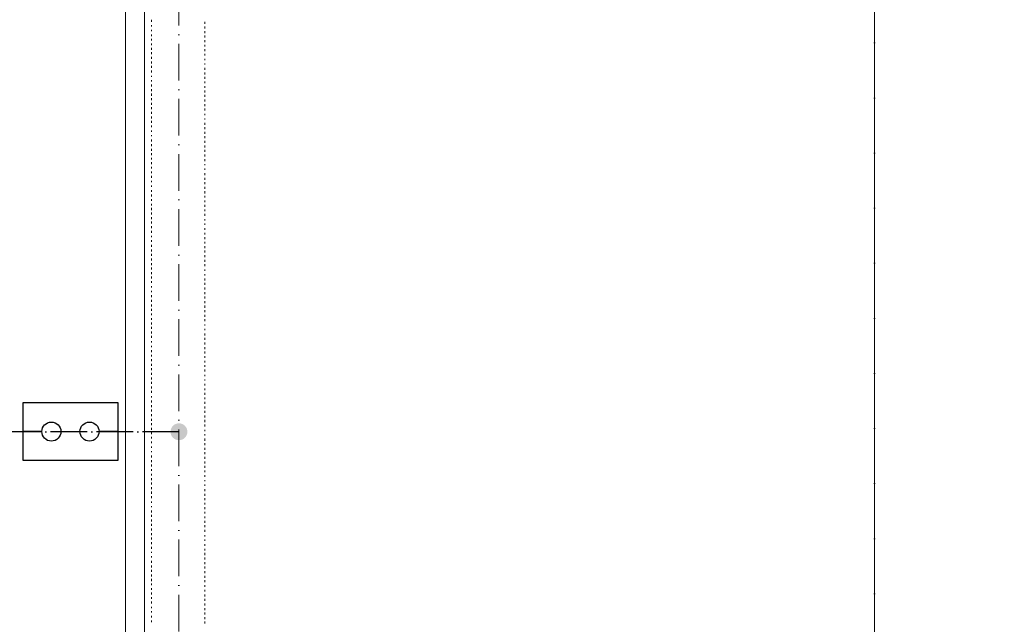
# Model space of a CAD drawing. Header units: centimetres. Extents: x -16053 to 7031, y -7778 to 254.
# Tile 160 of 256: x -5398 to -4752, y -4785 to -4389. Entities that reach past the tile are written whole.
import ezdxf
from ezdxf.enums import TextEntityAlignment as Align

# ---------------------------------------------------------------- set-up
doc = ezdxf.new("R2010")
doc.units = ezdxf.units.CM
doc.header["$MEASUREMENT"] = 0
for name, pattern in [('ACAD_ISO04W100', [30, 24, -3, 0, -3]), ('ACAD_ISO10W100', [18, 12, -3, 0, -3]), ('DASHED', [0.75, 0.5, -0.25])]:
    doc.linetypes.add(name, pattern=pattern)
doc.layers.get('0').update_dxf_attribs({"linetype": 'CONTINUOUS'})
for name, color, linetype, lineweight in [('2DE_OBJ_Eb-Ni', 160, 'CONTINUOUS', 30), ('2DE_OBJ_Eb-PV', 170, 'CONTINUOUS', 30), ('_jte_Uziom fund', 243, 'ACAD_ISO04W100', 30), ('ODGROMÓWKA', 3, 'ACAD_ISO10W100', 13)]:
    doc.layers.add(name, color=color, linetype=linetype, lineweight=lineweight)
doc.layers.add('2DE_TXT-EB', color=7, linetype='CONTINUOUS')
doc.styles.add('CP_ATTR', font='txt')
doc.styles.add('CP_TXTCON', font='arial.ttf', dxfattribs={"width": 0.8})

# ---------------------------------------------------------------- blocks, each defined once
blk = doc.blocks.new('G$C6F539535')
at = {"layer": '_jte_Uziom fund'}
blk.add_lwpolyline([(-20.51, 0), (0, -11.27), (0, 11.27)], close=True, dxfattribs=at)
at = {"layer": '_jte_Uziom fund', "color": 3, "linetype": 'DASHED', "ltscale": 0.5}
for points in [[(-7.49, -7.16), (-7.49, 7.16)], [(-5, -8.53), (-5, 8.53)], [(-2.5, -9.9), (-2.5, 9.9)], [(-17.48, -1.66), (-17.48, 1.66)], [(-14.99, -3.04), (-14.99, 3.04)], [(-12.49, -4.41), (-12.49, 4.41)], [(-9.99, -5.78), (-9.99, 5.78)]]:
    blk.add_lwpolyline(points, dxfattribs=at)
at = {"layer": '_jte_Uziom fund'}
blk.add_lwpolyline([(0, -10.66), (0, 10.66)], dxfattribs=at)
blk = doc.blocks.new('G$C2EEA3252')
at = {"layer": '_jte_Uziom fund'}
for points in [[(-123.5, 65.82), (-237.9, 65.82)], [(-123.5, -65.82), (-123.5, 65.82)], [(-123.5, 0), (-157.67, 0)], [(0, 0), (0, 0), (0, 0), (-123.5, 0)], [(-123.5, -65.82), (-237.9, -65.82)]]:
    blk.add_lwpolyline(points, dxfattribs=at)
for p in [(-237.9, 65.82), (-157.67, 0), (-237.9, -65.82)]:
    blk.add_blockref('G$C6F539535', p, dxfattribs=at)
blk = doc.blocks.new('Pd_elko_bis_n1362ni_ogko28')
for p, q in [((125, 0), (0, 0)), ((625, 0), (500, 0))]:
    blk.add_line(p, q)
for centre in [(187.5, 0), (437.5, 0)]:
    blk.add_circle(centre, 62.5)
at = {"linetype": 'ByBlock', "style": 'CP_ATTR', "flags": 9}
for tag, p in [('OTHER', (200.3, 61.2)), ('WEIGHT', (200.3, 61.3)), ('CHARACTER', (200.3, 61.2)), ('ARTICLE', (200.3, 61.3)), ('PRODUCER', (200.3, 61.2)), ('NAME', (200.3, 61.2)), ('VOLTAGE', (200.4, 61.2)), ('POWER', (200.4, 61.3)), ('PRODUCT-TYPE', (200.4, 61.2)), ('GROUP', (200.4, 61.3)), ('MATERIAL', (200.4, 61.2)), ('ORDER-NO', (200.4, 61.2)), ('NUMBER', (200.4, 61.2))]:
    blk.add_attdef(tag, text='', height=0.01, rotation=90, dxfattribs=at).set_placement(p, align=Align.MIDDLE_LEFT)
for tag, p in [('PART-3', (200.4, 61.2)), ('PART-2', (200.4, 61.2)), ('PART-1', (200.4, 61.2)), ('PART-6', (200.5, 61.2)), ('PART-5', (200.5, 61.2)), ('PART-4', (200.5, 61.2))]:
    blk.add_attdef(tag, text='', height=0.01, dxfattribs=at).set_placement(p, align=Align.MIDDLE_LEFT)
at = {"layer": '2DE_TXT-EB', "linetype": 'ByBlock', "style": 'CP_TXTCON', "width": 0.8, "flags": 12}
blk.add_attdef('MARK1', (87.5, 100), '', height=180, rotation=90, dxfattribs=at)
blk = doc.blocks.new('Pd_elko_bis_nx129_ccj6x9')
for p, q in [((187.5, 0), (-187.5, 0)), ((-187.5, 0), (-187.5, -625)), ((187.5, -625), (187.5, 0)), ((-187.5, -625), (187.5, -625))]:
    blk.add_line(p, q)
at = {"linetype": 'ByBlock', "style": 'CP_ATTR', "flags": 9}
for tag, p in [('OTHER', (-187.5, -624.9)), ('NAME', (-187.5, -624.9)), ('PART-1', (-187.5, -625)), ('MATERIAL', (-187.5, -625)), ('CHARACTER', (-187.5, -625)), ('ORDER-NO', (-187.5, -625)), ('PRODUCT-TYPE', (-187.5, -625)), ('NUMBER', (-187.5, -625)), ('PART-3', (-187.5, -625.1)), ('PART-2', (-187.5, -625.1)), ('ARTICLE', (-187.4, -624.9)), ('PRODUCER', (-187.4, -624.9)), ('PART-4', (-187.4, -625)), ('WEIGHT', (-187.4, -625)), ('VOLTAGE', (-187.4, -625)), ('POWER', (-187.4, -625)), ('GROUP', (-187.4, -625)), ('PART-6', (-187.4, -625.1)), ('PART-5', (-187.4, -625.1))]:
    blk.add_attdef(tag, text='', height=0.01, dxfattribs=at).set_placement(p, align=Align.MIDDLE_LEFT)
blk = doc.blocks.new('G$CF3B8FB40')
at = {"layer": '2DE_OBJ_Eb-Ni'}
blk.add_blockref('Pd_elko_bis_n1362ni_ogko28', (0, 0), dxfattribs=at)
at = {"layer": '2DE_OBJ_Eb-PV', "rotation": 270}
blk.add_blockref('Pd_elko_bis_nx129_ccj6x9', (625, 0), dxfattribs=at)

msp = doc.modelspace()

# ---------------------------------------------------------------- hatches: boundary and pattern name
at = {"layer": 'ODGROMÓWKA'}
h = msp.add_hatch(color=256, dxfattribs=at)
edge = h.paths.add_edge_path()
edge.add_arc((-5293.532, -4659.278), 5.528, 0, 360)

# ---------------------------------------------------------------- linework, layer by layer
at = {"color": 252, "linetype": 'Continuous', "lineweight": 9, "true_color": 0x989898}
for points in [[(-4837.359, -4708.792), (-4837.359, -1350.534), (-4837.359, -800.583), (-4358.034, -325.557)], [(-5316.189, -4848.554), (-5316.189, -1355.661), (-5316.189, -1355.661)], [(-4837.359, -4848.554), (-4837.359, -5119.808), (-4837.359, -4848.554), (-4837.359, -4708.792)]]:
    msp.add_lwpolyline(points, dxfattribs=at)
at = {"color": 8, "linetype": 'Continuous', "lineweight": 15, "true_color": 0x767676}
msp.add_lwpolyline([(-5328.594, -1355.661), (-5328.594, -5131.717), (-5316.189, -5131.717), (-5326.444, -5131.717), (-5316.189, -5131.717)], dxfattribs=at)
at = {"color": 254, "linetype": 'Continuous', "lineweight": 5, "true_color": 0xfdc4fd}
for points in [[(-5311.558, -4389.407), (-5311.558, -4390.73), (-5311.558, -4390.73)], [(-5276.493, -4390.73), (-5276.493, -4392.053), (-5276.493, -4392.053)], [(-5311.558, -4392.88), (-5311.558, -4393.707), (-5311.558, -4393.707)], [(-5311.558, -4395.857), (-5311.558, -4396.684), (-5311.558, -4396.684)], [(-5276.493, -4393.707), (-5276.493, -4395.03), (-5276.493, -4395.03)], [(-5276.493, -4396.684), (-5276.493, -4398.008), (-5276.493, -4398.008)], [(-5311.558, -4398.835), (-5311.558, -4399.992), (-5311.558, -4399.992)], [(-5311.558, -4401.812), (-5311.558, -4402.969), (-5311.558, -4402.969)], [(-5276.493, -4399.662), (-5276.493, -4400.985), (-5276.493, -4400.985)], [(-5276.493, -4402.639), (-5276.493, -4403.962), (-5276.493, -4403.962)], [(-5311.558, -4404.789), (-5311.558, -4405.947), (-5311.558, -4405.947)], [(-5311.558, -4407.766), (-5311.558, -4408.924), (-5311.558, -4408.924)], [(-5276.493, -4405.616), (-5276.493, -4406.774), (-5276.493, -4406.774)], [(-5276.493, -4408.593), (-5276.493, -4409.751), (-5276.493, -4409.751)], [(-5311.558, -4410.578), (-5311.558, -4411.901), (-5311.558, -4411.901)], [(-5311.558, -4413.555), (-5311.558, -4414.878), (-5311.558, -4414.878)], [(-5311.558, -4416.532), (-5311.558, -4417.855), (-5311.558, -4417.855)], [(-5276.493, -4411.57), (-5276.493, -4412.728), (-5276.493, -4412.728)], [(-5276.493, -4414.878), (-5276.493, -4415.705), (-5276.493, -4415.705)], [(-5311.558, -4419.509), (-5311.558, -4420.833), (-5311.558, -4420.833)], [(-5311.558, -4422.487), (-5311.558, -4423.81), (-5311.558, -4423.81)], [(-5276.493, -4417.855), (-5276.493, -4418.682), (-5276.493, -4418.682)], [(-5276.493, -4420.833), (-5276.493, -4422.156), (-5276.493, -4422.156)], [(-5311.558, -4425.96), (-5311.558, -4426.787), (-5311.558, -4426.787)], [(-5311.558, -4428.937), (-5311.558, -4429.764), (-5311.558, -4429.764)], [(-5276.493, -4423.81), (-5276.493, -4425.133), (-5276.493, -4425.133)], [(-5276.493, -4426.787), (-5276.493, -4427.945), (-5276.493, -4427.945)], [(-5311.558, -4431.749), (-5311.558, -4433.072), (-5311.558, -4433.072)], [(-5311.558, -4434.726), (-5311.558, -4436.049), (-5311.558, -4436.049)], [(-5276.493, -4429.764), (-5276.493, -4430.922), (-5276.493, -4430.922)], [(-5276.493, -4432.741), (-5276.493, -4433.899), (-5276.493, -4433.899)], [(-5276.493, -4435.718), (-5276.493, -4436.876), (-5276.493, -4436.876)], [(-5311.558, -4437.703), (-5311.558, -4439.026), (-5311.558, -4439.026)], [(-5311.558, -4440.68), (-5311.558, -4442.004), (-5311.558, -4442.004)], [(-5276.493, -4438.53), (-5276.493, -4439.853), (-5276.493, -4439.853)], [(-5276.493, -4441.507), (-5276.493, -4442.831), (-5276.493, -4442.831)], [(-5311.558, -4443.658), (-5311.558, -4444.981), (-5311.558, -4444.981)], [(-5311.558, -4446.635), (-5311.558, -4447.958), (-5311.558, -4447.958)], [(-5276.493, -4444.485), (-5276.493, -4445.808), (-5276.493, -4445.808)], [(-5276.493, -4447.462), (-5276.493, -4448.785), (-5276.493, -4448.785)], [(-5311.558, -4449.612), (-5311.558, -4450.935), (-5311.558, -4450.935)], [(-5311.558, -4452.589), (-5311.558, -4453.912), (-5311.558, -4453.912)], [(-5276.493, -4450.935), (-5276.493, -4451.762), (-5276.493, -4451.762)], [(-5276.493, -4453.912), (-5276.493, -4454.739), (-5276.493, -4454.739)], [(-5311.558, -4455.566), (-5311.558, -4456.89), (-5311.558, -4456.89)], [(-5311.558, -4458.543), (-5311.558, -4459.701), (-5311.558, -4459.701)], [(-5311.558, -4461.851), (-5311.558, -4462.678), (-5311.558, -4462.678)], [(-5276.493, -4456.89), (-5276.493, -4458.047), (-5276.493, -4458.047)], [(-5276.493, -4459.701), (-5276.493, -4461.024), (-5276.493, -4461.024)], [(-5311.558, -4464.829), (-5311.558, -4465.656), (-5311.558, -4465.656)], [(-5311.558, -4467.806), (-5311.558, -4469.129), (-5311.558, -4469.129)], [(-5276.493, -4462.678), (-5276.493, -4464.002), (-5276.493, -4464.002)], [(-5276.493, -4465.656), (-5276.493, -4466.979), (-5276.493, -4466.979)], [(-5311.558, -4470.783), (-5311.558, -4472.106), (-5311.558, -4472.106)], [(-5311.558, -4473.76), (-5311.558, -4475.083), (-5311.558, -4475.083)], [(-5276.493, -4468.633), (-5276.493, -4469.956), (-5276.493, -4469.956)], [(-5276.493, -4471.61), (-5276.493, -4472.933), (-5276.493, -4472.933)], [(-5276.493, -4474.587), (-5276.493, -4475.91), (-5276.493, -4475.91)], [(-5311.558, -4476.737), (-5311.558, -4478.061), (-5311.558, -4478.061)], [(-5311.558, -4479.715), (-5311.558, -4480.872), (-5311.558, -4480.872)], [(-5276.493, -4477.564), (-5276.493, -4478.888), (-5276.493, -4478.888)], [(-5276.493, -4480.542), (-5276.493, -4481.865), (-5276.493, -4481.865)], [(-5311.558, -4482.692), (-5311.558, -4483.85), (-5311.558, -4483.85)], [(-5311.558, -4485.669), (-5311.558, -4486.827), (-5311.558, -4486.827)], [(-5276.493, -4483.85), (-5276.493, -4484.677), (-5276.493, -4484.677)], [(-5276.493, -4486.827), (-5276.493, -4487.654), (-5276.493, -4487.654)], [(-5311.558, -4488.646), (-5311.558, -4489.804), (-5311.558, -4489.804)], [(-5311.558, -4491.458), (-5311.558, -4492.781), (-5311.558, -4492.781)], [(-5276.493, -4489.804), (-5276.493, -4491.127), (-5276.493, -4491.127)], [(-5276.493, -4492.781), (-5276.493, -4494.104), (-5276.493, -4494.104)], [(-5311.558, -4494.931), (-5311.558, -4495.758), (-5311.558, -4495.758)], [(-5311.558, -4497.908), (-5311.558, -4498.735), (-5311.558, -4498.735)], [(-5276.493, -4495.758), (-5276.493, -4497.081), (-5276.493, -4497.081)], [(-5276.493, -4498.735), (-5276.493, -4500.059), (-5276.493, -4500.059)], [(-5311.558, -4500.886), (-5311.558, -4502.043), (-5311.558, -4502.043)], [(-5311.558, -4503.863), (-5311.558, -4505.021), (-5311.558, -4505.021)], [(-5311.558, -4506.84), (-5311.558, -4507.998), (-5311.558, -4507.998)], [(-5276.493, -4501.713), (-5276.493, -4503.036), (-5276.493, -4503.036)], [(-5276.493, -4504.69), (-5276.493, -4505.848), (-5276.493, -4505.848)], [(-5311.558, -4509.817), (-5311.558, -4510.975), (-5311.558, -4510.975)], [(-5311.558, -4512.629), (-5311.558, -4513.952), (-5311.558, -4513.952)], [(-5276.493, -4507.667), (-5276.493, -4508.825), (-5276.493, -4508.825)], [(-5276.493, -4510.644), (-5276.493, -4511.802), (-5276.493, -4511.802)], [(-5311.558, -4515.606), (-5311.558, -4516.929), (-5311.558, -4516.929)], [(-5311.558, -4518.583), (-5311.558, -4519.906), (-5311.558, -4519.906)], [(-5276.493, -4513.621), (-5276.493, -4514.779), (-5276.493, -4514.779)], [(-5276.493, -4516.433), (-5276.493, -4517.756), (-5276.493, -4517.756)], [(-5276.493, -4519.906), (-5276.493, -4520.733), (-5276.493, -4520.733)], [(-5311.558, -4521.56), (-5311.558, -4522.884), (-5311.558, -4522.884)], [(-5311.558, -4524.538), (-5311.558, -4525.861), (-5311.558, -4525.861)], [(-5276.493, -4522.884), (-5276.493, -4523.711), (-5276.493, -4523.711)], [(-5276.493, -4525.861), (-5276.493, -4527.019), (-5276.493, -4527.019)], [(-5311.558, -4527.515), (-5311.558, -4528.838), (-5311.558, -4528.838)], [(-5311.558, -4530.988), (-5311.558, -4531.815), (-5311.558, -4531.815)], [(-5276.493, -4528.838), (-5276.493, -4529.996), (-5276.493, -4529.996)], [(-5276.493, -4531.815), (-5276.493, -4532.973), (-5276.493, -4532.973)], [(-5311.558, -4533.8), (-5311.558, -4534.792), (-5311.558, -4534.792)], [(-5311.558, -4536.777), (-5311.558, -4538.1), (-5311.558, -4538.1)], [(-5276.493, -4534.792), (-5276.493, -4535.95), (-5276.493, -4535.95)], [(-5276.493, -4537.604), (-5276.493, -4538.927), (-5276.493, -4538.927)], [(-5311.558, -4539.754), (-5311.558, -4541.078), (-5311.558, -4541.078)], [(-5311.558, -4542.732), (-5311.558, -4544.055), (-5311.558, -4544.055)], [(-5311.558, -4545.709), (-5311.558, -4547.032), (-5311.558, -4547.032)], [(-5276.493, -4540.581), (-5276.493, -4541.905), (-5276.493, -4541.905)], [(-5276.493, -4543.559), (-5276.493, -4544.882), (-5276.493, -4544.882)], [(-5311.558, -4548.686), (-5311.558, -4550.009), (-5311.558, -4550.009)], [(-5311.558, -4551.663), (-5311.558, -4552.986), (-5311.558, -4552.986)], [(-5276.493, -4546.536), (-5276.493, -4547.859), (-5276.493, -4547.859)], [(-5276.493, -4549.513), (-5276.493, -4550.836), (-5276.493, -4550.836)], [(-5311.558, -4554.64), (-5311.558, -4555.963), (-5311.558, -4555.963)], [(-5311.558, -4557.617), (-5311.558, -4558.775), (-5311.558, -4558.775)], [(-5276.493, -4552.986), (-5276.493, -4553.813), (-5276.493, -4553.813)], [(-5276.493, -4555.963), (-5276.493, -4556.79), (-5276.493, -4556.79)], [(-5311.558, -4560.595), (-5311.558, -4561.752), (-5311.558, -4561.752)], [(-5311.558, -4563.903), (-5311.558, -4564.73), (-5311.558, -4564.73)], [(-5276.493, -4558.775), (-5276.493, -4560.098), (-5276.493, -4560.098)], [(-5276.493, -4561.752), (-5276.493, -4563.076), (-5276.493, -4563.076)], [(-5276.493, -4564.73), (-5276.493, -4566.053), (-5276.493, -4566.053)], [(-5311.558, -4566.88), (-5311.558, -4567.707), (-5311.558, -4567.707)], [(-5311.558, -4569.857), (-5311.558, -4571.18), (-5311.558, -4571.18)], [(-5276.493, -4567.707), (-5276.493, -4569.03), (-5276.493, -4569.03)], [(-5276.493, -4570.684), (-5276.493, -4572.007), (-5276.493, -4572.007)], [(-5311.558, -4572.834), (-5311.558, -4574.157), (-5311.558, -4574.157)], [(-5311.558, -4575.811), (-5311.558, -4577.134), (-5311.558, -4577.134)], [(-5276.493, -4573.661), (-5276.493, -4574.984), (-5276.493, -4574.984)], [(-5276.493, -4576.638), (-5276.493, -4577.961), (-5276.493, -4577.961)], [(-5311.558, -4578.788), (-5311.558, -4579.946), (-5311.558, -4579.946)], [(-5311.558, -4581.766), (-5311.558, -4582.923), (-5311.558, -4582.923)], [(-5276.493, -4579.615), (-5276.493, -4580.939), (-5276.493, -4580.939)], [(-5276.493, -4582.593), (-5276.493, -4583.916), (-5276.493, -4583.916)], [(-5311.558, -4584.743), (-5311.558, -4585.901), (-5311.558, -4585.901)], [(-5311.558, -4587.72), (-5311.558, -4588.878), (-5311.558, -4588.878)], [(-5311.558, -4590.532), (-5311.558, -4591.855), (-5311.558, -4591.855)], [(-5276.493, -4585.57), (-5276.493, -4586.728), (-5276.493, -4586.728)], [(-5276.493, -4588.878), (-5276.493, -4589.705), (-5276.493, -4589.705)], [(-5311.558, -4593.509), (-5311.558, -4594.832), (-5311.558, -4594.832)], [(-5311.558, -4596.486), (-5311.558, -4597.809), (-5311.558, -4597.809)], [(-5276.493, -4591.855), (-5276.493, -4592.682), (-5276.493, -4592.682)], [(-5276.493, -4594.832), (-5276.493, -4596.155), (-5276.493, -4596.155)], [(-5311.558, -4599.96), (-5311.558, -4600.786), (-5311.558, -4600.786)], [(-5311.558, -4602.937), (-5311.558, -4603.764), (-5311.558, -4603.764)], [(-5276.493, -4597.809), (-5276.493, -4599.133), (-5276.493, -4599.133)], [(-5276.493, -4600.786), (-5276.493, -4602.11), (-5276.493, -4602.11)], [(-5276.493, -4603.764), (-5276.493, -4605.087), (-5276.493, -4605.087)], [(-5311.558, -4605.914), (-5311.558, -4607.072), (-5311.558, -4607.072)], [(-5311.558, -4608.891), (-5311.558, -4610.049), (-5311.558, -4610.049)], [(-5276.493, -4606.741), (-5276.493, -4607.899), (-5276.493, -4607.899)], [(-5276.493, -4609.718), (-5276.493, -4610.876), (-5276.493, -4610.876)], [(-5311.558, -4611.703), (-5311.558, -4613.026), (-5311.558, -4613.026)], [(-5311.558, -4614.68), (-5311.558, -4616.003), (-5311.558, -4616.003)], [(-5276.493, -4612.695), (-5276.493, -4613.853), (-5276.493, -4613.853)], [(-5276.493, -4615.672), (-5276.493, -4616.83), (-5276.493, -4616.83)], [(-5311.558, -4617.657), (-5311.558, -4618.98), (-5311.558, -4618.98)], [(-5311.558, -4620.634), (-5311.558, -4621.958), (-5311.558, -4621.958)], [(-5276.493, -4618.484), (-5276.493, -4619.807), (-5276.493, -4619.807)], [(-5276.493, -4621.958), (-5276.493, -4622.785), (-5276.493, -4622.785)], [(-5311.558, -4623.612), (-5311.558, -4624.935), (-5311.558, -4624.935)], [(-5311.558, -4626.589), (-5311.558, -4627.912), (-5311.558, -4627.912)], [(-5311.558, -4629.566), (-5311.558, -4630.889), (-5311.558, -4630.889)], [(-5276.493, -4624.935), (-5276.493, -4625.762), (-5276.493, -4625.762)], [(-5276.493, -4627.912), (-5276.493, -4629.07), (-5276.493, -4629.07)], [(-5311.558, -4632.543), (-5311.558, -4633.866), (-5311.558, -4633.866)], [(-5311.558, -4635.851), (-5311.558, -4636.843), (-5311.558, -4636.843)], [(-5276.493, -4630.889), (-5276.493, -4632.047), (-5276.493, -4632.047)], [(-5276.493, -4633.866), (-5276.493, -4635.024), (-5276.493, -4635.024)], [(-5311.558, -4638.828), (-5311.558, -4640.151), (-5311.558, -4640.151)], [(-5311.558, -4641.805), (-5311.558, -4643.129), (-5311.558, -4643.129)], [(-5276.493, -4636.843), (-5276.493, -4638.001), (-5276.493, -4638.001)], [(-5276.493, -4639.655), (-5276.493, -4640.978), (-5276.493, -4640.978)], [(-5276.493, -4642.632), (-5276.493, -4643.956), (-5276.493, -4643.956)], [(-5311.558, -4644.783), (-5311.558, -4646.106), (-5311.558, -4646.106)], [(-5311.558, -4647.76), (-5311.558, -4649.083), (-5311.558, -4649.083)], [(-5276.493, -4645.61), (-5276.493, -4646.933), (-5276.493, -4646.933)], [(-5276.493, -4648.587), (-5276.493, -4649.91), (-5276.493, -4649.91)], [(-5311.558, -4650.737), (-5311.558, -4652.06), (-5311.558, -4652.06)], [(-5311.558, -4653.714), (-5311.558, -4655.037), (-5311.558, -4655.037)], [(-5276.493, -4651.564), (-5276.493, -4652.887), (-5276.493, -4652.887)], [(-5276.493, -4654.541), (-5276.493, -4655.864), (-5276.493, -4655.864)], [(-5311.558, -4656.691), (-5311.558, -4658.014), (-5311.558, -4658.014)], [(-5311.558, -4659.668), (-5311.558, -4660.826), (-5311.558, -4660.826)], [(-5276.493, -4658.014), (-5276.493, -4658.841), (-5276.493, -4658.841)], [(-5276.493, -4660.826), (-5276.493, -4661.819), (-5276.493, -4661.819)], [(-5311.558, -4662.646), (-5311.558, -4663.803), (-5311.558, -4663.803)], [(-5311.558, -4665.623), (-5311.558, -4666.781), (-5311.558, -4666.781)], [(-5276.493, -4663.803), (-5276.493, -4665.127), (-5276.493, -4665.127)], [(-5276.493, -4666.781), (-5276.493, -4668.104), (-5276.493, -4668.104)], [(-5311.558, -4668.931), (-5311.558, -4669.758), (-5311.558, -4669.758)], [(-5311.558, -4671.908), (-5311.558, -4672.735), (-5311.558, -4672.735)], [(-5311.558, -4674.885), (-5311.558, -4676.208), (-5311.558, -4676.208)], [(-5276.493, -4669.758), (-5276.493, -4671.081), (-5276.493, -4671.081)], [(-5276.493, -4672.735), (-5276.493, -4674.058), (-5276.493, -4674.058)], [(-5311.558, -4677.862), (-5311.558, -4679.186), (-5311.558, -4679.186)], [(-5311.558, -4680.84), (-5311.558, -4681.997), (-5311.558, -4681.997)], [(-5276.493, -4675.712), (-5276.493, -4677.035), (-5276.493, -4677.035)], [(-5276.493, -4678.689), (-5276.493, -4680.013), (-5276.493, -4680.013)], [(-5311.558, -4683.817), (-5311.558, -4684.975), (-5311.558, -4684.975)], [(-5311.558, -4686.794), (-5311.558, -4687.952), (-5311.558, -4687.952)], [(-5276.493, -4681.667), (-5276.493, -4682.99), (-5276.493, -4682.99)], [(-5276.493, -4684.644), (-5276.493, -4685.801), (-5276.493, -4685.801)], [(-5276.493, -4687.621), (-5276.493, -4688.779), (-5276.493, -4688.779)], [(-5311.558, -4689.771), (-5311.558, -4690.929), (-5311.558, -4690.929)], [(-5311.558, -4692.583), (-5311.558, -4693.906), (-5311.558, -4693.906)], [(-5276.493, -4690.929), (-5276.493, -4691.756), (-5276.493, -4691.756)], [(-5276.493, -4693.906), (-5276.493, -4694.733), (-5276.493, -4694.733)], [(-5311.558, -4695.56), (-5311.558, -4696.883), (-5311.558, -4696.883)], [(-5311.558, -4698.537), (-5311.558, -4699.86), (-5311.558, -4699.86)], [(-5276.493, -4696.883), (-5276.493, -4698.206), (-5276.493, -4698.206)], [(-5276.493, -4699.86), (-5276.493, -4701.184), (-5276.493, -4701.184)], [(-5311.558, -4701.514), (-5311.558, -4702.838), (-5311.558, -4702.838)], [(-5311.558, -4704.988), (-5311.558, -4705.815), (-5311.558, -4705.815)], [(-5276.493, -4702.838), (-5276.493, -4704.161), (-5276.493, -4704.161)], [(-5276.493, -4705.815), (-5276.493, -4706.973), (-5276.493, -4706.973)], [(-5311.558, -4707.965), (-5311.558, -4708.792), (-5311.558, -4708.792)], [(-5311.558, -4710.942), (-5311.558, -4712.1), (-5311.558, -4712.1)], [(-5276.493, -4708.792), (-5276.493, -4709.95), (-5276.493, -4709.95)], [(-5276.493, -4711.769), (-5276.493, -4712.927), (-5276.493, -4712.927)], [(-5311.558, -4713.754), (-5311.558, -4715.077), (-5311.558, -4715.077)], [(-5311.558, -4716.731), (-5311.558, -4718.054), (-5311.558, -4718.054)], [(-5311.558, -4719.708), (-5311.558, -4721.031), (-5311.558, -4721.031)], [(-5276.493, -4714.746), (-5276.493, -4715.904), (-5276.493, -4715.904)], [(-5276.493, -4717.558), (-5276.493, -4718.881), (-5276.493, -4718.881)], [(-5311.558, -4722.685), (-5311.558, -4724.009), (-5311.558, -4724.009)], [(-5311.558, -4725.663), (-5311.558, -4726.986), (-5311.558, -4726.986)], [(-5276.493, -4720.535), (-5276.493, -4721.858), (-5276.493, -4721.858)], [(-5276.493, -4723.512), (-5276.493, -4724.836), (-5276.493, -4724.836)], [(-5311.558, -4728.64), (-5311.558, -4729.963), (-5311.558, -4729.963)], [(-5311.558, -4731.617), (-5311.558, -4732.94), (-5311.558, -4732.94)], [(-5276.493, -4726.986), (-5276.493, -4727.813), (-5276.493, -4727.813)], [(-5276.493, -4729.963), (-5276.493, -4730.79), (-5276.493, -4730.79)], [(-5276.493, -4732.94), (-5276.493, -4734.098), (-5276.493, -4734.098)], [(-5311.558, -4734.594), (-5311.558, -4735.917), (-5311.558, -4735.917)], [(-5311.558, -4737.902), (-5311.558, -4738.729), (-5311.558, -4738.729)], [(-5276.493, -4735.917), (-5276.493, -4737.075), (-5276.493, -4737.075)], [(-5276.493, -4738.729), (-5276.493, -4740.052), (-5276.493, -4740.052)], [(-5311.558, -4740.879), (-5311.558, -4741.706), (-5311.558, -4741.706)], [(-5311.558, -4743.856), (-5311.558, -4745.18), (-5311.558, -4745.18)], [(-5276.493, -4741.706), (-5276.493, -4743.029), (-5276.493, -4743.029)], [(-5276.493, -4744.683), (-5276.493, -4746.007), (-5276.493, -4746.007)], [(-5311.558, -4746.834), (-5311.558, -4748.157), (-5311.558, -4748.157)], [(-5311.558, -4749.811), (-5311.558, -4751.134), (-5311.558, -4751.134)], [(-5276.493, -4747.661), (-5276.493, -4748.984), (-5276.493, -4748.984)], [(-5276.493, -4750.638), (-5276.493, -4751.961), (-5276.493, -4751.961)], [(-5311.558, -4752.788), (-5311.558, -4754.111), (-5311.558, -4754.111)], [(-5311.558, -4755.765), (-5311.558, -4757.088), (-5311.558, -4757.088)], [(-5311.558, -4758.742), (-5311.558, -4759.9), (-5311.558, -4759.9)], [(-5276.493, -4753.615), (-5276.493, -4754.938), (-5276.493, -4754.938)], [(-5276.493, -4756.592), (-5276.493, -4757.915), (-5276.493, -4757.915)], [(-5311.558, -4761.72), (-5311.558, -4762.877), (-5311.558, -4762.877)], [(-5311.558, -4764.697), (-5311.558, -4765.855), (-5311.558, -4765.855)], [(-5276.493, -4759.9), (-5276.493, -4760.893), (-5276.493, -4760.893)], [(-5276.493, -4762.877), (-5276.493, -4763.87), (-5276.493, -4763.87)], [(-5311.558, -4767.674), (-5311.558, -4768.832), (-5311.558, -4768.832)], [(-5311.558, -4770.486), (-5311.558, -4771.809), (-5311.558, -4771.809)], [(-5276.493, -4765.855), (-5276.493, -4767.178), (-5276.493, -4767.178)], [(-5276.493, -4768.832), (-5276.493, -4770.155), (-5276.493, -4770.155)], [(-5276.493, -4771.809), (-5276.493, -4773.132), (-5276.493, -4773.132)], [(-5311.558, -4773.959), (-5311.558, -4774.786), (-5311.558, -4774.786)], [(-5311.558, -4776.936), (-5311.558, -4777.763), (-5311.558, -4777.763)], [(-5276.493, -4774.786), (-5276.493, -4776.109), (-5276.493, -4776.109)], [(-5276.493, -4777.763), (-5276.493, -4779.086), (-5276.493, -4779.086)], [(-5311.558, -4779.913), (-5311.558, -4781.071), (-5311.558, -4781.071)], [(-5311.558, -4782.891), (-5311.558, -4784.048), (-5311.558, -4784.048)], [(-5276.493, -4780.74), (-5276.493, -4782.064), (-5276.493, -4782.064)], [(-5276.493, -4783.718), (-5276.493, -4785.041), (-5276.493, -4785.041)]]:
    msp.add_lwpolyline(points, dxfattribs=at)
at = {"layer": 'ODGROMÓWKA', "ltscale": 2}
for points in [[(-6116.595, -801.381), (-5657.572, -800.583), (-4837.359, -800.583), (-4837.359, -5160.074)], [(-5293.532, -5151.08), (-5293.532, -1333.642), (-5783.953, -1333.642), (-5783.953, -1549.686), (-6070.271, -1549.686)]]:
    msp.add_lwpolyline(points, dxfattribs=at)

# ---------------------------------------------------------------- block references
at = {"layer": '_jte_Uziom fund'}
msp.add_blockref('G$C2EEA3252', (-5293.532, -4659.278), dxfattribs=at)
at = {"layer": 'ODGROMÓWKA', "xscale": 0.1, "yscale": 0.1, "zscale": 0.1}
msp.add_blockref('G$CF3B8FB40', (-5395.961, -4659.16), dxfattribs=at)

doc.saveas('drawing.dxf')
